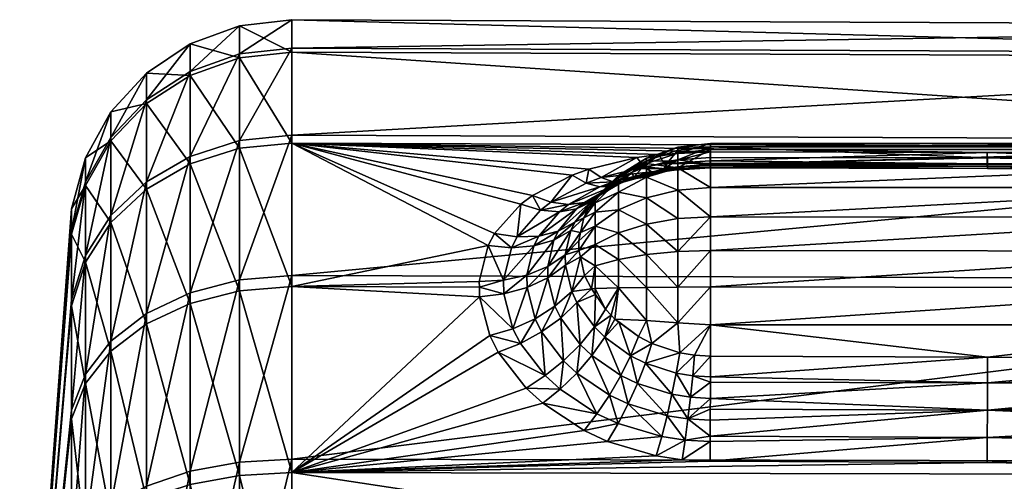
# Model space of a CAD drawing. Extents: x -0.145 to 0.145, y -0.549 to -0.003.
# Tile 38 of 256: x -0.145 to -0.118, y -0.087 to -0.075. Entities that reach past the tile are written whole.
import ezdxf

# ---------------------------------------------------------------- set-up
doc = ezdxf.new("R2010")
doc.units = 0
doc.layers.add('mesh', color=7, linetype='CONTINUOUS')

msp = doc.modelspace()

# ---------------------------------------------------------------- meshes
at = {"layer": 'mesh'}
mesh = msp.add_polyface(dxfattribs=at)
corners = [(-0.098759, -0.07796, -0.536156), (-0.09863, -0.07563, -0.54197), (-0.09863, -0.077975, -0.536164), (-0.098759, -0.075613, -0.541965), (-0.09863, -0.074866, -0.548184), (-0.098759, -0.074849, -0.548185), (-0.09863, -0.075738, -0.554385), (-0.098759, -0.075721, -0.554389), (-0.098759, -0.078169, -0.560157), (-0.09863, -0.078184, -0.560148), (-0.137596, -0.078023, -0.560243), (-0.139012, -0.075715, -0.554391), (-0.139012, -0.078164, -0.56016), (-0.137596, -0.075558, -0.554435), (-0.139012, -0.074842, -0.548185), (-0.137596, -0.07468, -0.548186), (-0.139012, -0.075606, -0.541964), (-0.137596, -0.075449, -0.541923), (-0.139012, -0.077954, -0.536153), (-0.137596, -0.077812, -0.536072), (-0.140349, -0.076189, -0.55426), (-0.140349, -0.075335, -0.54818), (-0.140349, -0.076083, -0.542087), (-0.140349, -0.078382, -0.536395), (-0.141532, -0.076954, -0.554048), (-0.140349, -0.078588, -0.559911), (-0.141532, -0.076128, -0.548173), (-0.141532, -0.076851, -0.542286), (-0.141532, -0.079073, -0.536786), (-0.142495, -0.077178, -0.548164), (-0.142495, -0.077965, -0.553767), (-0.142495, -0.077868, -0.542549)]
mesh.append_faces([[corners[k] for k in face] for face in [(0, 1, 2, 2), (3, 1, 0, 0), (3, 4, 1, 1), (5, 4, 3, 3), (5, 6, 4, 4), (7, 6, 5, 5), (8, 9, 7, 7), (10, 11, 12, 12), (13, 11, 10, 10), (13, 14, 11, 11), (15, 14, 13, 13), (15, 16, 14, 14), (17, 16, 15, 15), (17, 18, 16, 16), (19, 18, 17, 17), (11, 20, 12, 12), (11, 21, 20, 20), (14, 21, 11, 11), (14, 22, 21, 21), (16, 22, 14, 14), (16, 23, 22, 22), (18, 23, 16, 16), (20, 24, 25, 25), (20, 26, 24, 24), (21, 26, 20, 20), (21, 27, 26, 26), (22, 27, 21, 21), (22, 28, 27, 27), (23, 28, 22, 22), (24, 29, 30, 30), (26, 29, 24, 24), (26, 31, 29, 29), (27, 31, 26, 26), (19, 3, 0, 0), (17, 3, 19, 19), (17, 5, 3, 3), (15, 5, 17, 17), (15, 7, 5, 5), (13, 7, 15, 15), (13, 8, 7, 7), (10, 8, 13, 13)]])
mesh = msp.add_polyface(dxfattribs=at)
corners = [(-0.137596, -0.081908, -0.565215), (-0.139012, -0.078164, -0.56016), (-0.139012, -0.082022, -0.565099), (-0.137596, -0.078023, -0.560243), (-0.137596, -0.077812, -0.536072), (-0.139012, -0.081726, -0.531147), (-0.139012, -0.077954, -0.536153), (-0.137596, -0.08161, -0.531033), (-0.140349, -0.078588, -0.559911), (-0.140349, -0.082367, -0.564748), (-0.140349, -0.076189, -0.55426), (-0.140349, -0.082077, -0.531492), (-0.140349, -0.078382, -0.536395), (-0.141532, -0.079271, -0.559508), (-0.141532, -0.082923, -0.564182), (-0.141532, -0.076954, -0.554048), (-0.141532, -0.082643, -0.532048), (-0.141532, -0.079073, -0.536786), (-0.142495, -0.080176, -0.558975), (-0.142495, -0.077965, -0.553767), (-0.141532, -0.076851, -0.542286), (-0.142495, -0.079987, -0.537303), (-0.142495, -0.077868, -0.542549), (-0.142495, -0.083392, -0.532784), (-0.143183, -0.081251, -0.558342), (-0.142495, -0.083659, -0.563433), (-0.143183, -0.079168, -0.553434), (-0.143183, -0.078425, -0.548153), (-0.142495, -0.077178, -0.548164), (-0.143183, -0.079075, -0.542861), (-0.143183, -0.081073, -0.537917), (-0.143183, -0.084282, -0.533659), (-0.143558, -0.080492, -0.553066), (-0.143558, -0.082435, -0.557644), (-0.143558, -0.0798, -0.548141), (-0.143558, -0.080406, -0.543205), (-0.143558, -0.082269, -0.538594), (-0.132282, -0.080798, -0.564014)]
mesh.append_faces([[corners[k] for k in face] for face in [(0, 1, 2, 2), (3, 1, 0, 0), (4, 5, 6, 6), (7, 5, 4, 4), (2, 8, 9, 9), (1, 8, 2, 2), (1, 10, 8, 8), (6, 11, 12, 12), (5, 11, 6, 6), (9, 13, 14, 14), (8, 13, 9, 9), (8, 15, 13, 13), (12, 16, 17, 17), (11, 16, 12, 12), (13, 18, 14, 14), (13, 19, 18, 18), (15, 19, 13, 13), (20, 21, 22, 22), (17, 21, 20, 20), (17, 23, 21, 21), (16, 23, 17, 17), (18, 24, 25, 25), (18, 26, 24, 24), (19, 26, 18, 18), (19, 27, 26, 26), (28, 27, 19, 19), (28, 29, 27, 27), (22, 29, 28, 28), (22, 30, 29, 29), (21, 30, 22, 22), (21, 31, 30, 30), (23, 31, 21, 21), (24, 32, 33, 33), (26, 32, 24, 24), (26, 34, 32, 32), (27, 34, 26, 26), (27, 35, 34, 34), (29, 35, 27, 27), (29, 36, 35, 35), (30, 36, 29, 29), (37, 3, 0, 0)]])
mesh = msp.add_polyface(dxfattribs=at)
corners = [(-0.126264, -0.084354, -0.568471), (-0.118761, -0.083819, -0.56867), (-0.126261, -0.083799, -0.568679), (-0.126694, -0.083773, -0.568666), (-0.126745, -0.084326, -0.568456), (-0.127255, -0.078756, -0.562339), (-0.127859, -0.078802, -0.561868), (-0.127679, -0.078822, -0.562441), (-0.127144, -0.078665, -0.562917), (-0.128599, -0.079069, -0.562803), (-0.127522, -0.078725, -0.563011), (-0.127381, -0.07873, -0.561757), (-0.126269, -0.078695, -0.561944), (-0.12715, -0.079295, -0.567874), (-0.126261, -0.079225, -0.567946), (-0.12715, -0.078692, -0.567111), (-0.12715, -0.082893, -0.568896), (-0.127995, -0.082827, -0.568608), (-0.127847, -0.083452, -0.568478), (-0.127995, -0.081933, -0.568696), (-0.12715, -0.081925, -0.568991), (-0.127995, -0.081044, -0.56856), (-0.12715, -0.080964, -0.568844), (-0.127995, -0.080217, -0.568209), (-0.12715, -0.080068, -0.568464), (-0.127995, -0.079502, -0.567664), (-0.127995, -0.078945, -0.566959), (-0.127995, -0.078579, -0.566138), (-0.137596, -0.077812, -0.536072), (-0.098759, -0.07796, -0.536156), (-0.137596, -0.08161, -0.531033), (-0.127093, -0.083705, -0.568628), (-0.127188, -0.084253, -0.568413), (-0.128024, -0.083984, -0.568244), (-0.126261, -0.082949, -0.568981), (-0.126261, -0.078603, -0.567155), (-0.126261, -0.080018, -0.568551), (-0.126261, -0.080936, -0.568941), (-0.126261, -0.081922, -0.569091), (-0.111261, -0.079225, -0.567946), (-0.111261, -0.078602, -0.567156), (-0.111261, -0.080026, -0.568556), (-0.111261, -0.080953, -0.568946), (-0.111261, -0.081949, -0.569092)]
mesh.append_faces([[corners[k] for k in face] for face in [(0, 1, 2, 2), (3, 4, 2, 2), (5, 6, 7, 7), (7, 8, 5, 5), (9, 10, 7, 7), (5, 11, 6, 6), (5, 12, 11, 11), (13, 14, 15, 15), (16, 17, 18, 18), (16, 19, 17, 17), (20, 19, 16, 16), (20, 21, 19, 19), (22, 21, 20, 20), (22, 23, 21, 21), (24, 23, 22, 22), (24, 25, 23, 23), (13, 25, 24, 24), (13, 26, 25, 25), (15, 26, 13, 13), (15, 27, 26, 26), (28, 29, 30, 30), (31, 32, 3, 3), (18, 33, 31, 31), (34, 3, 2, 2), (34, 31, 3, 3), (16, 31, 34, 34), (18, 31, 16, 16), (15, 14, 35, 35), (13, 36, 14, 14), (24, 36, 13, 13), (22, 36, 24, 24), (22, 37, 36, 36), (20, 37, 22, 22), (20, 38, 37, 37), (16, 38, 20, 20), (16, 34, 38, 38), (39, 14, 36, 36), (40, 35, 14, 14), (37, 41, 36, 36), (38, 42, 37, 37), (34, 43, 38, 38)]])
mesh = msp.add_polyface(dxfattribs=at)
corners = [(-0.107306, -0.081048, -0.565758), (-0.107661, -0.080658, -0.566171), (-0.107302, -0.081326, -0.566033), (-0.107701, -0.0805, -0.566002), (-0.107474, -0.08039, -0.56506), (-0.107817, -0.080036, -0.565505), (-0.107453, -0.082036, -0.566684), (-0.107705, -0.081149, -0.566638), (-0.107798, -0.0816, -0.567048), (-0.107658, -0.080923, -0.566432), (-0.10683, -0.081668, -0.565703), (-0.106834, -0.081367, -0.565406), (-0.107021, -0.080653, -0.564652), (-0.107177, -0.08037, -0.564332), (-0.107614, -0.08013, -0.564764), (-0.106658, -0.080501, -0.563948), (-0.108098, -0.080313, -0.56684), (-0.108098, -0.081981, -0.567541), (-0.108, -0.082002, -0.567377), (-0.107901, -0.081847, -0.567255), (-0.108098, -0.081371, -0.567452), (-0.108733, -0.081196, -0.568079), (-0.108733, -0.081968, -0.568193), (-0.1095, -0.081064, -0.568552), (-0.1095, -0.081959, -0.568684), (-0.110357, -0.080982, -0.568847), (-0.108098, -0.079931, -0.566356), (-0.108098, -0.080803, -0.567213), (-0.108733, -0.079856, -0.567304), (-0.108733, -0.080477, -0.567777), (-0.1095, -0.080231, -0.568202), (-0.110357, -0.080078, -0.568466), (-0.110357, -0.081953, -0.568989), (-0.137596, -0.08161, -0.531033), (-0.098759, -0.07796, -0.536156), (-0.098759, -0.081731, -0.531152), (-0.107947, -0.079793, -0.565222)]
mesh.append_faces([[corners[k] for k in face] for face in [(0, 1, 2, 2), (0, 3, 1, 1), (4, 3, 0, 0), (4, 5, 3, 3), (6, 7, 8, 8), (2, 7, 6, 6), (2, 9, 7, 7), (1, 9, 2, 2), (10, 2, 6, 6), (11, 2, 10, 10), (11, 0, 2, 2), (12, 0, 11, 11), (12, 4, 0, 0), (13, 4, 12, 12), (13, 14, 4, 4), (15, 13, 12, 12), (16, 9, 1, 1), (17, 18, 19, 19), (20, 19, 8, 8), (20, 17, 19, 19), (21, 17, 20, 20), (21, 22, 17, 17), (23, 22, 21, 21), (23, 24, 22, 22), (25, 24, 23, 23), (1, 26, 16, 16), (1, 3, 26, 26), (16, 7, 9, 9), (16, 27, 7, 7), (28, 27, 16, 16), (28, 29, 27, 27), (27, 8, 7, 7), (27, 20, 8, 8), (29, 20, 27, 27), (29, 21, 20, 20), (30, 21, 29, 29), (30, 23, 21, 21), (31, 23, 30, 30), (31, 25, 23, 23), (25, 32, 24, 24), (33, 34, 35, 35), (14, 36, 4, 4)]])
mesh = msp.add_polyface(dxfattribs=at)
corners = [(-0.131855, -0.082109, -0.565477), (-0.132518, -0.081925, -0.565199), (-0.132514, -0.082185, -0.565453), (-0.131862, -0.081738, -0.565116), (-0.132521, -0.081773, -0.56505), (-0.132282, -0.080798, -0.564014), (-0.13165, -0.080859, -0.564188), (-0.132105, -0.080471, -0.563637), (-0.131493, -0.080562, -0.563851), (-0.131395, -0.079678, -0.562651), (-0.130861, -0.079838, -0.562969), (-0.131083, -0.079446, -0.562341), (-0.130584, -0.079625, -0.562691), (-0.13001, -0.078889, -0.561548), (-0.131234, -0.081602, -0.565282), (-0.131228, -0.081935, -0.565607), (-0.131048, -0.080809, -0.564449), (-0.13091, -0.080541, -0.564147), (-0.130352, -0.079882, -0.563355), (-0.130107, -0.079687, -0.563106), (-0.130663, -0.081672, -0.565835), (-0.131013, -0.08278, -0.566376), (-0.130669, -0.08137, -0.56554), (-0.130504, -0.080651, -0.564785), (-0.130382, -0.080407, -0.564511), (-0.12989, -0.079808, -0.563793), (-0.130046, -0.080391, -0.56518), (-0.130193, -0.081055, -0.565879), (-0.130473, -0.082439, -0.566533), (-0.130188, -0.081333, -0.566151), (-0.129554, -0.078726, -0.561302), (-0.128257, -0.078416, -0.560811), (-0.137596, -0.078023, -0.560243), (-0.137596, -0.081908, -0.565215)]
mesh.append_faces([[corners[k] for k in face] for face in [(0, 1, 2, 2), (3, 1, 0, 0), (3, 4, 1, 1), (3, 5, 4, 4), (6, 5, 3, 3), (6, 7, 5, 5), (8, 7, 6, 6), (8, 9, 7, 7), (10, 9, 8, 8), (10, 11, 9, 9), (12, 11, 10, 10), (12, 13, 11, 11), (14, 0, 15, 15), (14, 3, 0, 0), (16, 3, 14, 14), (16, 6, 3, 3), (17, 6, 16, 16), (17, 8, 6, 6), (18, 8, 17, 17), (18, 10, 8, 8), (19, 10, 18, 18), (19, 12, 10, 10), (20, 15, 21, 21), (22, 15, 20, 20), (22, 14, 15, 15), (23, 14, 22, 22), (23, 16, 14, 14), (24, 16, 23, 23), (24, 17, 16, 16), (25, 18, 17, 17), (22, 26, 23, 23), (20, 27, 22, 22), (28, 29, 20, 20), (30, 31, 32, 32), (32, 13, 30, 30), (32, 11, 13, 13), (9, 11, 32, 32), (5, 33, 4, 4), (7, 32, 5, 5), (7, 9, 32, 32), (1, 33, 2, 2), (1, 4, 33, 33)]])
mesh = msp.add_polyface(dxfattribs=at)
corners = [(-0.129301, -0.079457, -0.564052), (-0.128744, -0.07902, -0.56432), (-0.128396, -0.078817, -0.564031), (-0.129626, -0.079108, -0.56198), (-0.13001, -0.078889, -0.561548), (-0.130584, -0.079625, -0.562691), (-0.129554, -0.078726, -0.561302), (-0.129218, -0.078956, -0.561759), (-0.128895, -0.079072, -0.562267), (-0.129257, -0.079212, -0.562466), (-0.127859, -0.078802, -0.561868), (-0.128629, -0.079064, -0.563514), (-0.128342, -0.078947, -0.563346), (-0.128135, -0.078712, -0.563873), (-0.127522, -0.078725, -0.563011), (-0.128599, -0.079069, -0.562803), (-0.12892, -0.079197, -0.562985), (-0.127679, -0.078822, -0.562441), (-0.129673, -0.07963, -0.563566), (-0.128054, -0.078665, -0.561318), (-0.12766, -0.078334, -0.560673), (-0.128257, -0.078416, -0.560811), (-0.128753, -0.078966, -0.564453), (-0.127995, -0.078945, -0.566959), (-0.128753, -0.079034, -0.566), (-0.128753, -0.079351, -0.566713), (-0.127995, -0.078579, -0.566138), (-0.128753, -0.078903, -0.565231), (-0.127995, -0.078428, -0.565251), (-0.127995, -0.0785, -0.564356), (-0.129386, -0.079534, -0.565203), (-0.129187, -0.079324, -0.56474), (-0.12938, -0.079567, -0.565041), (-0.137596, -0.078023, -0.560243), (-0.126274, -0.07826, -0.560541), (-0.118774, -0.078278, -0.560508), (-0.12894, -0.079135, -0.564483)]
mesh.append_faces([[corners[k] for k in face] for face in [(0, 1, 2, 2), (3, 4, 5, 5), (3, 6, 4, 4), (7, 6, 3, 3), (8, 3, 9, 9), (8, 7, 3, 3), (10, 7, 8, 8), (2, 11, 0, 0), (2, 12, 11, 11), (13, 12, 2, 2), (13, 14, 12, 12), (15, 9, 16, 16), (15, 8, 9, 9), (17, 8, 15, 15), (17, 10, 8, 8), (15, 12, 14, 14), (16, 12, 15, 15), (16, 11, 12, 12), (18, 11, 16, 16), (18, 0, 11, 11), (19, 20, 21, 21), (7, 21, 6, 6), (7, 19, 21, 21), (10, 19, 7, 7), (22, 2, 1, 1), (23, 24, 25, 25), (26, 24, 23, 23), (26, 27, 24, 24), (28, 27, 26, 26), (28, 22, 27, 27), (29, 22, 28, 28), (29, 2, 22, 22), (13, 2, 29, 29), (27, 30, 24, 24), (31, 32, 27, 27), (33, 20, 34, 34), (33, 21, 20, 20), (34, 35, 33, 33), (0, 36, 1, 1), (22, 1, 36, 36), (36, 27, 22, 22), (31, 27, 36, 36)]])
mesh = msp.add_polyface(dxfattribs=at)
corners = [(-0.110544, -0.07858, -0.561049), (-0.111272, -0.07854, -0.56102), (-0.111272, -0.078601, -0.561156), (-0.110464, -0.078324, -0.560514), (-0.111274, -0.078296, -0.560475), (-0.111269, -0.078729, -0.561892), (-0.111264, -0.078623, -0.562778), (-0.111261, -0.078431, -0.563345), (-0.11075, -0.078657, -0.56281), (-0.111265, -0.078671, -0.562637), (-0.126272, -0.078503, -0.561081), (-0.118772, -0.078583, -0.561186), (-0.118774, -0.078278, -0.560508), (-0.126269, -0.078695, -0.561944), (-0.118769, -0.078712, -0.561918), (-0.126265, -0.078643, -0.562682), (-0.118765, -0.078657, -0.56266), (-0.126264, -0.078597, -0.562822), (-0.118761, -0.078421, -0.563365), (-0.137596, -0.078023, -0.560243), (-0.098759, -0.078169, -0.560157), (-0.126261, -0.082949, -0.568981), (-0.126261, -0.083799, -0.568679), (-0.118761, -0.083819, -0.56867), (-0.111261, -0.078031, -0.565242), (-0.126261, -0.078035, -0.565242), (-0.111261, -0.078195, -0.566235), (-0.111261, -0.078121, -0.56424), (-0.126261, -0.078125, -0.56424), (-0.111261, -0.078602, -0.567156), (-0.126261, -0.079225, -0.567946), (-0.111261, -0.079225, -0.567946), (-0.126261, -0.078603, -0.567155), (-0.126261, -0.078198, -0.566234), (-0.126261, -0.080018, -0.568551), (-0.111261, -0.080026, -0.568556), (-0.126261, -0.080936, -0.568941), (-0.111261, -0.080953, -0.568946), (-0.126261, -0.081922, -0.569091), (-0.111261, -0.081949, -0.569092), (-0.111261, -0.08295, -0.568985), (-0.111261, -0.083839, -0.56866), (-0.110357, -0.079298, -0.567873), (-0.110357, -0.07869, -0.567103), (-0.110798, -0.078448, -0.56337), (-0.110357, -0.078294, -0.566206), (-0.110357, -0.078135, -0.565238), (-0.110357, -0.078222, -0.564261), (-0.110357, -0.080078, -0.568466)]
mesh.append_faces([[corners[k] for k in face] for face in [(0, 1, 2, 2), (3, 4, 1, 1), (5, 0, 2, 2), (6, 7, 8, 8), (9, 6, 8, 8), (10, 11, 12, 12), (13, 14, 11, 11), (15, 16, 14, 14), (17, 18, 16, 16), (1, 4, 12, 12), (11, 1, 12, 12), (11, 2, 1, 1), (14, 2, 11, 11), (14, 5, 2, 2), (16, 5, 14, 14), (6, 18, 7, 7), (6, 16, 18, 18), (9, 16, 6, 6), (9, 5, 16, 16), (19, 12, 20, 20), (21, 22, 23, 23), (24, 25, 26, 26), (27, 28, 24, 24), (27, 18, 28, 28), (7, 18, 27, 27), (29, 30, 31, 31), (26, 32, 29, 29), (25, 33, 26, 26), (34, 35, 31, 31), (36, 37, 35, 35), (38, 39, 37, 37), (21, 40, 39, 39), (23, 40, 21, 21), (41, 40, 23, 23), (42, 31, 35, 35), (43, 29, 31, 31), (27, 44, 7, 7), (29, 45, 26, 26), (46, 24, 26, 26), (47, 27, 24, 24), (48, 35, 37, 37)]])
mesh = msp.add_polyface(dxfattribs=at)
corners = [(-0.127394, -0.078513, -0.563558), (-0.127522, -0.078725, -0.563011), (-0.128135, -0.078712, -0.563873), (-0.127679, -0.078822, -0.562441), (-0.127144, -0.078665, -0.562917), (-0.127518, -0.078587, -0.561194), (-0.126274, -0.07826, -0.560541), (-0.12766, -0.078334, -0.560673), (-0.126272, -0.078503, -0.561081), (-0.126272, -0.078564, -0.561216), (-0.128054, -0.078665, -0.561318), (-0.127381, -0.07873, -0.561757), (-0.126269, -0.078695, -0.561944), (-0.127859, -0.078802, -0.561868), (-0.127255, -0.078756, -0.562339), (-0.126265, -0.078643, -0.562682), (-0.126264, -0.078597, -0.562822), (-0.118774, -0.078278, -0.560508), (-0.118772, -0.078583, -0.561186), (-0.118769, -0.078712, -0.561918), (-0.118765, -0.078657, -0.56266), (-0.126261, -0.078412, -0.563385), (-0.118761, -0.078421, -0.563365), (-0.127995, -0.0785, -0.564356), (-0.12715, -0.078296, -0.566223), (-0.127995, -0.078579, -0.566138), (-0.12715, -0.078692, -0.567111), (-0.127995, -0.078428, -0.565251), (-0.12715, -0.078133, -0.565265), (-0.12715, -0.078211, -0.564295), (-0.127149, -0.078475, -0.563495), (-0.126261, -0.078125, -0.56424), (-0.126261, -0.078035, -0.565242), (-0.126261, -0.078198, -0.566234), (-0.126261, -0.078603, -0.567155), (-0.111261, -0.078031, -0.565242), (-0.111261, -0.078195, -0.566235)]
mesh.append_faces([[corners[k] for k in face] for face in [(0, 1, 2, 2), (3, 1, 4, 4), (5, 6, 7, 7), (5, 8, 6, 6), (9, 8, 5, 5), (10, 5, 7, 7), (11, 5, 10, 10), (11, 9, 5, 5), (12, 9, 11, 11), (13, 11, 10, 10), (4, 12, 14, 14), (4, 15, 12, 12), (16, 15, 4, 4), (8, 17, 6, 6), (9, 18, 8, 8), (12, 18, 9, 9), (15, 19, 12, 12), (16, 20, 15, 15), (21, 22, 16, 16), (0, 2, 23, 23), (24, 25, 26, 26), (24, 27, 25, 25), (28, 27, 24, 24), (28, 23, 27, 27), (29, 23, 28, 28), (29, 0, 23, 23), (30, 1, 0, 0), (30, 4, 1, 1), (30, 16, 4, 4), (21, 16, 30, 30), (31, 21, 30, 30), (29, 31, 30, 30), (28, 31, 29, 29), (28, 32, 31, 31), (24, 32, 28, 28), (24, 33, 32, 32), (26, 33, 24, 24), (26, 34, 33, 33), (30, 0, 29, 29), (22, 21, 31, 31), (35, 31, 32, 32), (36, 33, 34, 34)]])
mesh = msp.add_polyface(dxfattribs=at)
corners = [(-0.107153, -0.079536, -0.562407), (-0.106229, -0.079649, -0.562431), (-0.10668, -0.079348, -0.562025), (-0.106752, -0.079814, -0.56277), (-0.105474, -0.080417, -0.563394), (-0.106081, -0.080517, -0.56363), (-0.105247, -0.080796, -0.563835), (-0.10588, -0.080861, -0.564024), (-0.105638, -0.081734, -0.564951), (-0.104974, -0.081763, -0.56487), (-0.105633, -0.082103, -0.565316), (-0.104971, -0.082009, -0.565113), (-0.10585, -0.083047, -0.56618), (-0.105214, -0.083229, -0.566235), (-0.10601, -0.08339, -0.566472), (-0.105394, -0.083612, -0.566557), (-0.106113, -0.08461, -0.567336), (-0.106649, -0.084281, -0.567184), (-0.106429, -0.084924, -0.567565), (-0.10693, -0.084562, -0.567395), (-0.107512, -0.085721, -0.568114), (-0.107159, -0.083885, -0.567151), (-0.106596, -0.083085, -0.566504), (-0.106455, -0.082778, -0.566239), (-0.106264, -0.081932, -0.56546), (-0.106269, -0.081599, -0.565132), (-0.106481, -0.080813, -0.564301), (-0.106658, -0.080501, -0.563948), (-0.10725, -0.079861, -0.563176), (-0.107122, -0.082714, -0.56665), (-0.106998, -0.082436, -0.56641), (-0.10683, -0.081668, -0.565703), (-0.106834, -0.081367, -0.565406), (-0.107021, -0.080653, -0.564652), (-0.107177, -0.08037, -0.564332), (-0.098759, -0.078169, -0.560157), (-0.108435, -0.078643, -0.561006), (-0.1078, -0.078836, -0.561296), (-0.118774, -0.078278, -0.560508), (-0.111274, -0.078296, -0.560475)]
mesh.append_faces([[corners[k] for k in face] for face in [(0, 1, 2, 2), (3, 1, 0, 0), (3, 4, 1, 1), (5, 4, 3, 3), (5, 6, 4, 4), (7, 6, 5, 5), (8, 9, 7, 7), (10, 11, 8, 8), (12, 13, 10, 10), (14, 15, 12, 12), (14, 16, 15, 15), (17, 16, 14, 14), (17, 18, 16, 16), (19, 18, 17, 17), (19, 20, 18, 18), (14, 21, 17, 17), (14, 22, 21, 21), (12, 22, 14, 14), (12, 23, 22, 22), (10, 23, 12, 12), (10, 24, 23, 23), (8, 24, 10, 10), (8, 25, 24, 24), (7, 25, 8, 8), (7, 26, 25, 25), (5, 26, 7, 7), (5, 27, 26, 26), (3, 27, 5, 5), (3, 28, 27, 27), (23, 29, 22, 22), (23, 30, 29, 29), (24, 30, 23, 23), (24, 31, 30, 30), (25, 31, 24, 24), (25, 32, 31, 31), (26, 32, 25, 25), (26, 33, 32, 32), (27, 33, 26, 26), (28, 34, 27, 27), (35, 36, 37, 37), (38, 39, 35, 35)]])
mesh = msp.add_polyface(dxfattribs=at)
corners = [(-0.129694, -0.080044, -0.565615), (-0.130046, -0.080391, -0.56518), (-0.129781, -0.080443, -0.566039), (-0.129936, -0.080167, -0.564926), (-0.129593, -0.079834, -0.565373), (-0.129495, -0.079619, -0.564261), (-0.129187, -0.079324, -0.56474), (-0.129301, -0.079457, -0.564052), (-0.12938, -0.079567, -0.565041), (-0.129467, -0.079675, -0.565176), (-0.129257, -0.079212, -0.562466), (-0.130584, -0.079625, -0.562691), (-0.130107, -0.079687, -0.563106), (-0.129626, -0.079108, -0.56198), (-0.12989, -0.079808, -0.563793), (-0.13091, -0.080541, -0.564147), (-0.130382, -0.080407, -0.564511), (-0.129673, -0.07963, -0.563566), (-0.130352, -0.079882, -0.563355), (-0.12892, -0.079197, -0.562985), (-0.130504, -0.080651, -0.564785), (-0.129386, -0.079534, -0.565203), (-0.129386, -0.079639, -0.565817), (-0.129386, -0.079892, -0.566385), (-0.129386, -0.080278, -0.566874), (-0.129831, -0.08067, -0.56628), (-0.129826, -0.080935, -0.566539), (-0.129386, -0.080774, -0.567252), (-0.127995, -0.080217, -0.568209), (-0.128753, -0.079835, -0.567325), (-0.128753, -0.080456, -0.567798), (-0.127995, -0.079502, -0.567664), (-0.128753, -0.079351, -0.566713), (-0.127995, -0.078945, -0.566959), (-0.128753, -0.079034, -0.566), (-0.128753, -0.078903, -0.565231), (-0.12894, -0.079135, -0.564483)]
mesh.append_faces([[corners[k] for k in face] for face in [(0, 1, 2, 2), (0, 3, 1, 1), (4, 3, 0, 0), (5, 6, 7, 7), (5, 8, 6, 6), (3, 8, 5, 5), (3, 9, 8, 8), (4, 9, 3, 3), (10, 11, 12, 12), (10, 13, 11, 11), (14, 15, 16, 16), (17, 18, 14, 14), (17, 12, 18, 18), (19, 12, 17, 17), (19, 10, 12, 12), (14, 7, 17, 17), (14, 5, 7, 7), (16, 5, 14, 14), (16, 3, 5, 5), (20, 3, 16, 16), (20, 1, 3, 3), (9, 21, 8, 8), (4, 21, 9, 9), (4, 22, 21, 21), (0, 22, 4, 4), (0, 23, 22, 22), (2, 23, 0, 0), (2, 24, 23, 23), (25, 24, 2, 2), (26, 27, 24, 24), (28, 29, 30, 30), (31, 29, 28, 28), (31, 32, 29, 29), (33, 32, 31, 31), (29, 24, 30, 30), (29, 23, 24, 24), (32, 23, 29, 29), (32, 22, 23, 23), (34, 22, 32, 32), (34, 21, 22, 22), (35, 8, 21, 21), (6, 36, 7, 7)]])
mesh = msp.add_polyface(dxfattribs=at)
corners = [(-0.143558, -0.085497, -0.561563), (-0.144961, -0.09885, -0.547975), (-0.143558, -0.089469, -0.564556), (-0.143558, -0.082435, -0.557644), (-0.143558, -0.080492, -0.553066), (-0.143558, -0.0798, -0.548141), (-0.143558, -0.080406, -0.543205), (-0.143558, -0.082269, -0.538594), (-0.143558, -0.085262, -0.534622), (-0.143558, -0.089181, -0.53156), (-0.140349, -0.08727, -0.568443), (-0.141532, -0.087661, -0.567752), (-0.140349, -0.092962, -0.570743), (-0.141532, -0.082923, -0.564182), (-0.140349, -0.082367, -0.564748), (-0.140349, -0.082077, -0.531492), (-0.141532, -0.087317, -0.528396), (-0.141532, -0.082643, -0.532048), (-0.140349, -0.086915, -0.527712), (-0.141532, -0.092778, -0.526078), (-0.142495, -0.088178, -0.566838), (-0.141532, -0.093161, -0.569974), (-0.142495, -0.083659, -0.563433), (-0.142495, -0.080176, -0.558975), (-0.142495, -0.08785, -0.529301), (-0.142495, -0.083392, -0.532784), (-0.142495, -0.093058, -0.52709), (-0.143183, -0.088792, -0.565753), (-0.142495, -0.093424, -0.568958), (-0.143183, -0.084534, -0.562544), (-0.143183, -0.081251, -0.558342), (-0.143183, -0.088483, -0.530376), (-0.143183, -0.084282, -0.533659), (-0.143183, -0.093392, -0.528292), (-0.143183, -0.093736, -0.56775), (-0.143183, -0.081073, -0.537917), (-0.143558, -0.093759, -0.529617)]
mesh.append_faces([[corners[k] for k in face] for face in [(0, 1, 2, 2), (1, 0, 3, 3), (1, 3, 4, 4), (1, 4, 5, 5), (1, 5, 6, 6), (1, 6, 7, 7), (1, 7, 8, 8), (1, 8, 9, 9), (10, 11, 12, 12), (10, 13, 11, 11), (14, 13, 10, 10), (15, 16, 17, 17), (18, 16, 15, 15), (18, 19, 16, 16), (11, 20, 21, 21), (11, 22, 20, 20), (13, 22, 11, 11), (13, 23, 22, 22), (17, 24, 25, 25), (16, 24, 17, 17), (16, 26, 24, 24), (19, 26, 16, 16), (20, 27, 28, 28), (20, 29, 27, 27), (22, 29, 20, 20), (22, 30, 29, 29), (25, 31, 32, 32), (24, 31, 25, 25), (24, 33, 31, 31), (26, 33, 24, 24), (27, 2, 34, 34), (27, 0, 2, 2), (29, 0, 27, 27), (29, 3, 0, 0), (30, 3, 29, 29), (35, 8, 7, 7), (32, 8, 35, 35), (32, 9, 8, 8), (31, 9, 32, 32), (31, 36, 9, 9), (33, 36, 31, 31)]])
mesh = msp.add_polyface(dxfattribs=at)
corners = [(-0.129106, -0.082525, -0.56786), (-0.129407, -0.083003, -0.567563), (-0.128948, -0.082687, -0.567975), (-0.12938, -0.082127, -0.567557), (-0.129877, -0.082344, -0.567047), (-0.129786, -0.081108, -0.566694), (-0.130018, -0.082043, -0.566794), (-0.129669, -0.081611, -0.567145), (-0.130188, -0.081333, -0.566151), (-0.129826, -0.080935, -0.566539), (-0.130193, -0.081055, -0.565879), (-0.129831, -0.08067, -0.56628), (-0.129781, -0.080443, -0.566039), (-0.130046, -0.080391, -0.56518), (-0.130669, -0.08137, -0.56554), (-0.130663, -0.081672, -0.565835), (-0.130473, -0.082439, -0.566533), (-0.130316, -0.082765, -0.566809), (-0.129791, -0.083476, -0.567374), (-0.129386, -0.080278, -0.566874), (-0.129386, -0.080774, -0.567252), (-0.129386, -0.081347, -0.567495), (-0.129386, -0.081962, -0.567589), (-0.128753, -0.081946, -0.568221), (-0.127995, -0.081933, -0.568696), (-0.127995, -0.082827, -0.568608), (-0.128753, -0.081174, -0.568103), (-0.127995, -0.081044, -0.56856), (-0.128753, -0.080456, -0.567798), (-0.127995, -0.080217, -0.568209), (-0.129485, -0.081976, -0.567442), (-0.128848, -0.082789, -0.568047)]
mesh.append_faces([[corners[k] for k in face] for face in [(0, 1, 2, 2), (3, 1, 0, 0), (3, 4, 1, 1), (5, 6, 7, 7), (5, 8, 6, 6), (9, 8, 5, 5), (9, 10, 8, 8), (11, 10, 9, 9), (12, 10, 11, 11), (12, 13, 10, 10), (14, 10, 13, 13), (15, 8, 10, 10), (16, 6, 8, 8), (17, 6, 16, 16), (17, 4, 6, 6), (18, 4, 17, 17), (18, 1, 4, 4), (9, 19, 11, 11), (5, 20, 9, 9), (5, 21, 20, 20), (7, 21, 5, 5), (22, 3, 0, 0), (2, 23, 0, 0), (24, 23, 25, 25), (24, 26, 23, 23), (27, 26, 24, 24), (27, 28, 26, 26), (29, 28, 27, 27), (23, 22, 0, 0), (23, 21, 22, 22), (26, 21, 23, 23), (26, 20, 21, 21), (28, 20, 26, 26), (28, 19, 20, 20), (30, 4, 3, 3), (30, 6, 4, 4), (7, 6, 30, 30), (22, 30, 3, 3), (21, 30, 22, 22), (7, 30, 21, 21), (2, 31, 23, 23), (25, 23, 31, 31)]])
mesh = msp.add_polyface(dxfattribs=at)
corners = [(-0.130333, -0.084693, -0.567614), (-0.131253, -0.08466, -0.567509), (-0.130802, -0.085072, -0.567799), (-0.130736, -0.084324, -0.567346), (-0.132009, -0.083684, -0.566765), (-0.131408, -0.083451, -0.566665), (-0.132237, -0.083236, -0.566396), (-0.13161, -0.083051, -0.56633), (-0.132514, -0.082185, -0.565453), (-0.131855, -0.082109, -0.565477), (-0.130241, -0.083923, -0.5673), (-0.130834, -0.083139, -0.56668), (-0.131013, -0.08278, -0.566376), (-0.131228, -0.081935, -0.565607), (-0.130473, -0.082439, -0.566533), (-0.130316, -0.082765, -0.566809), (-0.130663, -0.081672, -0.565835), (-0.137596, -0.092798, -0.571377), (-0.139012, -0.087028, -0.568871), (-0.139012, -0.092839, -0.571219), (-0.137596, -0.086948, -0.569013), (-0.139012, -0.082022, -0.565099), (-0.137596, -0.081908, -0.565215), (-0.137596, -0.08161, -0.531033), (-0.139012, -0.086665, -0.527288), (-0.139012, -0.081726, -0.531147), (-0.137596, -0.086582, -0.527148), (-0.139012, -0.092434, -0.52484), (-0.137596, -0.092391, -0.524683), (-0.140349, -0.08727, -0.568443), (-0.140349, -0.082367, -0.564748), (-0.140349, -0.086915, -0.527712), (-0.140349, -0.082077, -0.531492), (-0.140349, -0.092566, -0.525314), (-0.141532, -0.092778, -0.526078), (-0.129685, -0.08581, -0.568286), (-0.12905, -0.086104, -0.568469), (-0.12773, -0.086498, -0.568702)]
mesh.append_faces([[corners[k] for k in face] for face in [(0, 1, 2, 2), (3, 1, 0, 0), (3, 4, 1, 1), (5, 4, 3, 3), (5, 6, 4, 4), (7, 6, 5, 5), (7, 8, 6, 6), (9, 8, 7, 7), (10, 3, 0, 0), (11, 3, 10, 10), (11, 5, 3, 3), (12, 5, 11, 11), (12, 7, 5, 5), (13, 7, 12, 12), (13, 9, 7, 7), (14, 11, 15, 15), (14, 12, 11, 11), (16, 12, 14, 14), (17, 18, 19, 19), (20, 18, 17, 17), (20, 21, 18, 18), (22, 21, 20, 20), (23, 24, 25, 25), (26, 24, 23, 23), (26, 27, 24, 24), (28, 27, 26, 26), (18, 29, 19, 19), (18, 30, 29, 29), (21, 30, 18, 18), (25, 31, 32, 32), (24, 31, 25, 25), (24, 33, 31, 31), (27, 33, 24, 24), (33, 34, 31, 31), (8, 20, 6, 6), (8, 22, 20, 20), (20, 4, 6, 6), (20, 1, 4, 4), (2, 1, 20, 20), (20, 35, 2, 2), (20, 36, 35, 35), (37, 36, 20, 20)]])
mesh = msp.add_polyface(dxfattribs=at)
corners = [(-0.118774, -0.086678, -0.568763), (-0.118772, -0.085995, -0.56847), (-0.126274, -0.086645, -0.568782), (-0.126272, -0.086107, -0.568534), (-0.126272, -0.085963, -0.5685), (-0.118769, -0.085261, -0.568354), (-0.12627, -0.085531, -0.568397), (-0.126269, -0.085235, -0.568386), (-0.126267, -0.084939, -0.568375), (-0.118765, -0.08452, -0.568422), (-0.126265, -0.0845, -0.568447), (-0.126264, -0.084354, -0.568471), (-0.126877, -0.085497, -0.568379), (-0.126953, -0.08607, -0.568515), (-0.127031, -0.086604, -0.568762), (-0.126745, -0.084326, -0.568456), (-0.126261, -0.083799, -0.568679), (-0.126694, -0.083773, -0.568666), (-0.127188, -0.084253, -0.568413), (-0.12773, -0.086498, -0.568702), (-0.127581, -0.085975, -0.568458), (-0.127437, -0.085411, -0.568326), (-0.128493, -0.08509, -0.568122), (-0.126807, -0.084908, -0.568359), (-0.127305, -0.084829, -0.568311), (-0.128242, -0.084537, -0.568124), (-0.128024, -0.083984, -0.568244), (-0.123772, -0.093321, -0.524439), (-0.130685, -0.092774, -0.524611), (-0.123774, -0.092764, -0.524644), (-0.122767, -0.092838, -0.52463), (-0.122867, -0.093388, -0.524427), (-0.121789, -0.093059, -0.524579), (-0.121988, -0.093591, -0.524384), (-0.137596, -0.092798, -0.571377), (-0.098759, -0.092841, -0.571213), (-0.137596, -0.086948, -0.569013), (-0.137596, -0.092391, -0.524683), (-0.098759, -0.092436, -0.524846), (-0.137596, -0.086582, -0.527148), (-0.098759, -0.086668, -0.527294), (-0.137596, -0.08161, -0.531033), (-0.098759, -0.081731, -0.531152), (-0.127093, -0.083705, -0.568628)]
mesh.append_faces([[corners[k] for k in face] for face in [(0, 1, 2, 2), (1, 3, 2, 2), (1, 4, 3, 3), (5, 6, 4, 4), (7, 6, 5, 5), (5, 8, 7, 7), (5, 9, 8, 8), (10, 9, 11, 11), (10, 8, 9, 9), (12, 6, 7, 7), (13, 3, 4, 4), (14, 2, 3, 3), (8, 12, 7, 7), (15, 11, 16, 16), (17, 18, 15, 15), (13, 14, 3, 3), (13, 19, 14, 14), (20, 19, 13, 13), (12, 4, 6, 6), (12, 13, 4, 4), (21, 13, 12, 12), (21, 20, 13, 13), (22, 20, 21, 21), (23, 8, 10, 10), (23, 12, 8, 8), (24, 12, 23, 23), (24, 21, 12, 12), (25, 21, 24, 24), (24, 18, 26, 26), (23, 18, 24, 24), (23, 15, 18, 18), (10, 15, 23, 23), (10, 11, 15, 15), (27, 28, 29, 29), (30, 31, 29, 29), (32, 33, 30, 30), (31, 27, 29, 29), (34, 35, 36, 36), (37, 38, 29, 29), (39, 40, 37, 37), (41, 42, 39, 39), (43, 26, 18, 18)]])
mesh = msp.add_polyface(dxfattribs=at)
corners = [(-0.109848, -0.084796, -0.568212), (-0.110379, -0.084313, -0.568387), (-0.110274, -0.084896, -0.568279), (-0.11, -0.084221, -0.568327), (-0.108922, -0.084436, -0.567968), (-0.109174, -0.083889, -0.568106), (-0.108598, -0.084254, -0.567841), (-0.107839, -0.08367, -0.567415), (-0.108884, -0.08372, -0.567991), (-0.110358, -0.083734, -0.568593), (-0.107896, -0.085277, -0.567904), (-0.107512, -0.085721, -0.568114), (-0.10693, -0.084562, -0.567395), (-0.107972, -0.085968, -0.568275), (-0.108308, -0.085498, -0.568054), (-0.10928, -0.086455, -0.568583), (-0.10948, -0.085936, -0.568343), (-0.10988, -0.086589, -0.568666), (-0.110019, -0.086057, -0.568421), (-0.111274, -0.086711, -0.568745), (-0.110152, -0.085485, -0.568291), (-0.109672, -0.085376, -0.568218), (-0.10863, -0.08498, -0.56795), (-0.108264, -0.084781, -0.567811), (-0.107407, -0.084138, -0.567344), (-0.106649, -0.084281, -0.567184), (-0.107159, -0.083885, -0.567151), (-0.111265, -0.084544, -0.568418), (-0.098759, -0.087031, -0.568865), (-0.120859, -0.093424, -0.524495), (-0.121789, -0.093059, -0.524579), (-0.098759, -0.092436, -0.524846), (-0.137596, -0.086948, -0.569013), (-0.098759, -0.092841, -0.571213), (-0.137596, -0.092798, -0.571377), (-0.098759, -0.09906, -0.571976), (-0.137596, -0.092391, -0.524683), (-0.098759, -0.086668, -0.527294), (-0.137596, -0.086582, -0.527148), (-0.098759, -0.081731, -0.531152)]
mesh.append_faces([[corners[k] for k in face] for face in [(0, 1, 2, 2), (0, 3, 1, 1), (4, 3, 0, 0), (4, 5, 3, 3), (6, 5, 4, 4), (7, 8, 6, 6), (9, 1, 3, 3), (10, 11, 12, 12), (10, 13, 11, 11), (14, 13, 10, 10), (14, 15, 13, 13), (16, 15, 14, 14), (16, 17, 15, 15), (18, 17, 16, 16), (18, 19, 17, 17), (16, 20, 18, 18), (16, 21, 20, 20), (14, 21, 16, 16), (14, 22, 21, 21), (10, 22, 14, 14), (10, 23, 22, 22), (12, 23, 10, 10), (12, 24, 23, 23), (25, 24, 12, 12), (25, 26, 24, 24), (21, 2, 20, 20), (21, 0, 2, 2), (22, 0, 21, 21), (22, 4, 0, 0), (23, 4, 22, 22), (23, 6, 4, 4), (24, 6, 23, 23), (24, 7, 6, 6), (26, 7, 24, 24), (27, 2, 1, 1), (28, 17, 19, 19), (28, 15, 17, 17), (29, 30, 31, 31), (32, 33, 28, 28), (34, 35, 33, 33), (36, 37, 31, 31), (38, 39, 37, 37)]])
mesh = msp.add_polyface(dxfattribs=at)
corners = [(-0.127847, -0.083452, -0.568478), (-0.128425, -0.083783, -0.568113), (-0.128024, -0.083984, -0.568244), (-0.12821, -0.083263, -0.56836), (-0.128748, -0.082864, -0.568096), (-0.129126, -0.083282, -0.567767), (-0.128948, -0.082687, -0.567975), (-0.129407, -0.083003, -0.567563), (-0.127581, -0.085975, -0.568458), (-0.12905, -0.086104, -0.568469), (-0.12773, -0.086498, -0.568702), (-0.128766, -0.08562, -0.568239), (-0.129685, -0.08581, -0.568286), (-0.129335, -0.085355, -0.568067), (-0.130802, -0.085072, -0.567799), (-0.130333, -0.084693, -0.567614), (-0.128493, -0.08509, -0.568122), (-0.128999, -0.084851, -0.567963), (-0.129885, -0.084255, -0.567546), (-0.130241, -0.083923, -0.5673), (-0.128242, -0.084537, -0.568124), (-0.127437, -0.085411, -0.568326), (-0.128691, -0.08432, -0.567979), (-0.129476, -0.083778, -0.567598), (-0.129791, -0.083476, -0.567374), (-0.130316, -0.082765, -0.566809), (-0.130834, -0.083139, -0.56668), (-0.127305, -0.084829, -0.568311), (-0.127995, -0.082827, -0.568608), (-0.137596, -0.086948, -0.569013), (-0.127031, -0.086604, -0.568762), (-0.126274, -0.086645, -0.568782), (-0.118774, -0.086678, -0.568763), (-0.128848, -0.082789, -0.568047)]
mesh.append_faces([[corners[k] for k in face] for face in [(0, 1, 2, 2), (3, 1, 0, 0), (4, 1, 3, 3), (4, 5, 1, 1), (6, 7, 5, 5), (8, 9, 10, 10), (11, 9, 8, 8), (11, 12, 9, 9), (13, 12, 11, 11), (13, 14, 12, 12), (15, 14, 13, 13), (16, 11, 8, 8), (17, 11, 16, 16), (17, 13, 11, 11), (18, 13, 17, 17), (18, 15, 13, 13), (19, 15, 18, 18), (20, 16, 21, 21), (22, 16, 20, 20), (22, 17, 16, 16), (23, 17, 22, 22), (23, 18, 17, 17), (24, 18, 23, 23), (24, 19, 18, 18), (25, 19, 24, 24), (25, 26, 19, 19), (23, 7, 24, 24), (23, 5, 7, 7), (22, 5, 23, 23), (22, 1, 5, 5), (20, 1, 22, 22), (20, 2, 1, 1), (27, 2, 20, 20), (3, 0, 28, 28), (29, 30, 10, 10), (29, 31, 30, 30), (32, 31, 29, 29), (33, 5, 4, 4), (6, 5, 33, 33), (33, 4, 3, 3), (28, 33, 3, 3)]])
mesh = msp.add_polyface(dxfattribs=at)
corners = [(-0.118772, -0.085995, -0.56847), (-0.11127, -0.085585, -0.56836), (-0.118769, -0.085261, -0.568354), (-0.111272, -0.086022, -0.568462), (-0.111272, -0.086167, -0.568496), (-0.111267, -0.084987, -0.568342), (-0.111265, -0.084544, -0.568418), (-0.111269, -0.085286, -0.568351), (-0.118765, -0.08452, -0.568422), (-0.111261, -0.083839, -0.56866), (-0.118761, -0.083819, -0.56867), (-0.111264, -0.084397, -0.568443), (-0.118774, -0.086678, -0.568763), (-0.111274, -0.086711, -0.568745), (-0.126272, -0.085963, -0.5685), (-0.126264, -0.084354, -0.568471), (-0.110152, -0.085485, -0.568291), (-0.110019, -0.086057, -0.568421), (-0.110274, -0.084896, -0.568279), (-0.110464, -0.083761, -0.568609), (-0.110379, -0.084313, -0.568387), (-0.119168, -0.095573, -0.524036), (-0.119623, -0.094211, -0.524333), (-0.118637, -0.095236, -0.524159), (-0.120047, -0.094644, -0.52418), (-0.120453, -0.095032, -0.523905), (-0.119675, -0.095875, -0.523783), (-0.121436, -0.094378, -0.524021), (-0.120822, -0.09536, -0.523522), (-0.120134, -0.096127, -0.523411), (-0.121139, -0.095613, -0.523046), (-0.120859, -0.093424, -0.524495), (-0.098759, -0.087031, -0.568865), (-0.098759, -0.092436, -0.524846), (-0.122767, -0.092838, -0.52463), (-0.123774, -0.092764, -0.524644), (-0.121789, -0.093059, -0.524579), (-0.117888, -0.096567, -0.523998), (-0.117577, -0.097659, -0.52392), (-0.137596, -0.086948, -0.569013)]
mesh.append_faces([[corners[k] for k in face] for face in [(0, 1, 2, 2), (0, 3, 1, 1), (4, 3, 0, 0), (2, 5, 6, 6), (2, 7, 5, 5), (1, 7, 2, 2), (8, 9, 10, 10), (8, 11, 9, 9), (12, 4, 0, 0), (13, 4, 12, 12), (2, 14, 0, 0), (6, 8, 2, 2), (6, 11, 8, 8), (15, 8, 10, 10), (16, 1, 3, 3), (4, 13, 17, 17), (17, 3, 4, 4), (17, 16, 3, 3), (16, 7, 1, 1), (16, 18, 7, 7), (11, 19, 9, 9), (11, 20, 19, 19), (6, 20, 11, 11), (5, 18, 6, 6), (5, 7, 18, 18), (21, 22, 23, 23), (24, 22, 21, 21), (25, 21, 26, 26), (25, 24, 21, 21), (27, 24, 25, 25), (28, 26, 29, 29), (28, 25, 26, 26), (30, 28, 29, 29), (24, 31, 22, 22), (32, 13, 12, 12), (33, 23, 22, 22), (31, 33, 22, 22), (33, 34, 35, 35), (33, 36, 34, 34), (33, 37, 23, 23), (33, 38, 37, 37), (39, 32, 12, 12)]])

doc.saveas('drawing.dxf')
